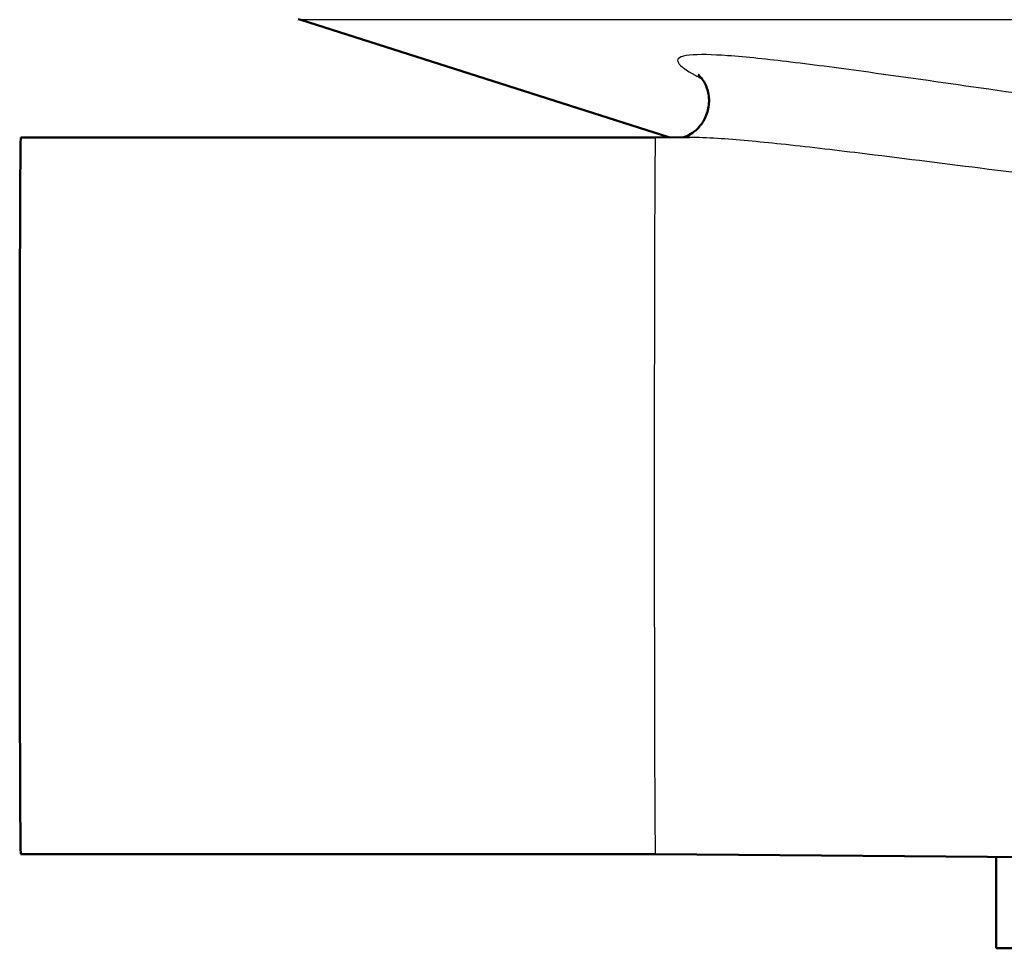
# Model space of a CAD drawing. Header units: millimetres. Extents: x 100 to 2000, y 93 to 3946.
# Tile 5 of 25: x 765 to 789, y 1496 to 1518. Entities that reach past the tile are written whole.
import ezdxf

# ---------------------------------------------------------------- set-up
doc = ezdxf.new("R2010")
doc.units = ezdxf.units.MM
doc.header["$LTSCALE"] = 10
doc.layers.add('Visible Edges(ISO)', color=7, linetype='Continuous', lineweight=50)
doc.layers.add('Visible Tangent Edges(ISO)', color=7, linetype='Continuous', lineweight=25)

msp = doc.modelspace()

# ---------------------------------------------------------------- linework, layer by layer
at = {"layer": 'Visible Edges(ISO)'}
for p, q in [((780.685, 1515.215), (771.962, 1517.994)), ((780.342, 1515.212), (765.342, 1515.212)), ((780.342, 1515.212), (781.159, 1515.219)), ((780.342, 1498.271), (765.342, 1498.271)), ((780.342, 1498.271), (797.351, 1498.122)), ((788.402, 1496.041), (788.402, 1498.2)), ((836.402, 1496.041), (788.402, 1496.041))]:
    msp.add_line(p, q, dxfattribs=at)
msp.add_arc((774.997, 1527.522), 10, 251.9505, 252.3291, dxfattribs=at)
msp.add_ellipse((765.342, 1506.741), major_axis=(0, -8.471), ratio=0.003025, start_param=3.141593, end_param=6.283185, dxfattribs=at)
msp.add_open_spline([(781.352, 1516.701), (781.352, 1516.701), (781.353, 1516.701), (781.356, 1516.698), (781.37, 1516.688), (781.416, 1516.638), (781.441, 1516.609), (781.5, 1516.518), (781.533, 1516.459), (781.59, 1516.293), (781.613, 1516.185), (781.609, 1515.956), (781.586, 1515.84), (781.507, 1515.637), (781.452, 1515.551), (781.335, 1515.409), (781.273, 1515.358), (781.165, 1515.283), (781.12, 1515.261), (781.052, 1515.231), (781.028, 1515.223), (781.011, 1515.218)], degree=3, knots=[0.7620577, 0.7620577, 0.7620577, 0.7620577, 0.7663465, 0.7663465, 0.7928977, 0.7928977, 0.8109172, 0.8109172, 0.8275275, 0.8275275, 0.8438123, 0.8438123, 0.8578454, 0.8578454, 0.8714924, 0.8714924, 0.8869424, 0.8869424, 0.9035999, 0.9035999, 0.9201672, 0.9201672, 0.9201672, 0.9201672], dxfattribs=at)
at = {"layer": 'Visible Tangent Edges(ISO)'}
msp.add_line((852.854, 1517.994), (771.962, 1517.994), dxfattribs=at)
msp.add_ellipse((780.342, 1506.741), major_axis=(0, 8.471), ratio=0.003025, start_param=0.000026, end_param=3.141566, dxfattribs=at)
for points, knots in [([(800.056, 1514.889), (798.719, 1515.014), (797.386, 1515.157), (794.52, 1515.493), (792.989, 1515.691), (790.379, 1516.047), (789.293, 1516.2), (787.261, 1516.49), (786.311, 1516.626), (784.755, 1516.841), (784.133, 1516.924), (783.008, 1517.059), (782.497, 1517.115), (781.69, 1517.172), (781.37, 1517.182), (780.928, 1517.138), (780.823, 1517.077), (780.935, 1516.897), (781.082, 1516.795), (781.334, 1516.658), (781.387, 1516.63), (781.443, 1516.602)], [-3.055679, -3.055679, -3.055679, -3.055679, -2.646301, -2.646301, -2.171167, -2.171167, -1.827711, -1.827711, -1.51945, -1.51945, -1.306979, -1.306979, -1.11653, -1.11653, -0.965789, -0.965789, -0.813406, -0.813406, -0.69195, -0.69195, -0.661658, -0.661658, -0.661658, -0.661658]), ([(781.159, 1515.219), (781.347, 1515.221), (781.571, 1515.212), (782.265, 1515.169), (782.779, 1515.12), (783.911, 1515), (784.536, 1514.926), (786.102, 1514.735), (787.057, 1514.614), (789.101, 1514.357), (790.194, 1514.22), (792.821, 1513.903), (794.364, 1513.727), (797.252, 1513.428), (798.596, 1513.301), (799.945, 1513.19)], [1.015534, 1.015534, 1.015534, 1.015534, 1.11653, 1.11653, 1.306979, 1.306979, 1.51945, 1.51945, 1.827711, 1.827711, 2.171167, 2.171167, 2.646301, 2.646301, 3.055679, 3.055679, 3.055679, 3.055679])]:
    msp.add_open_spline(points, degree=3, knots=knots, dxfattribs=at)

doc.saveas('drawing.dxf')
